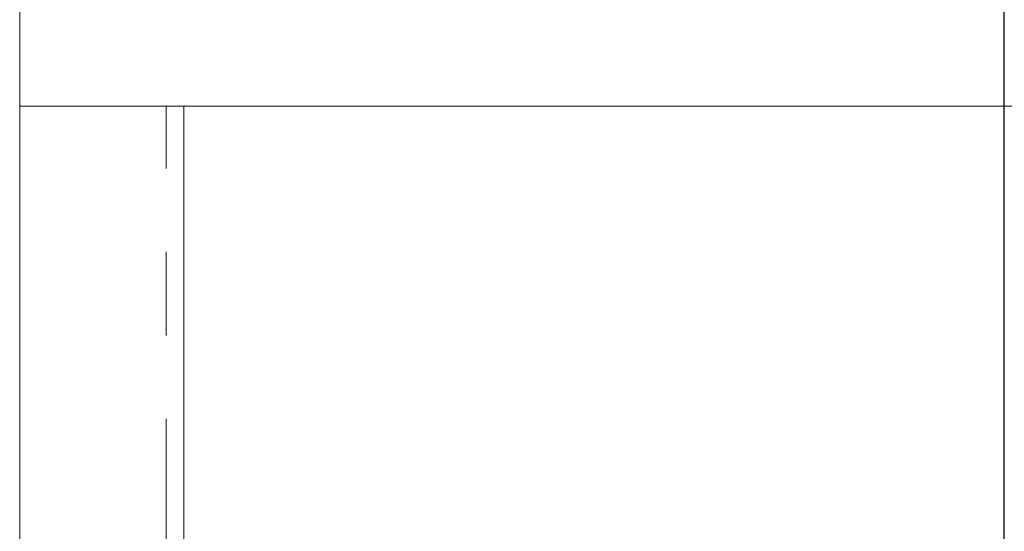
# Model space of a CAD drawing. Header units: millimetres. Extents: x -68 to 153, y 78 to 418.
# Tile 28 of 32: x -23.79 to -8.79, y 358.55 to 366.33. Entities that reach past the tile are written whole.
import ezdxf

# ---------------------------------------------------------------- set-up
doc = ezdxf.new("R2010")
doc.units = ezdxf.units.MM
doc.linetypes.add('PHANTOM', pattern=[12.7, 6.35, -1.27, 1.27, -1.27, 1.27, -1.27])
doc.layers.add('FOND_DE_PLAN', color=7, linetype='Continuous')

# ---------------------------------------------------------------- blocks, each defined once
blk = doc.blocks.new('SW_CENTERMARKSYMBOL_2')
at = {"layer": 'FOND_DE_PLAN', "color": 0}
blk.add_line((38.891, -33.891), (38.891, 97.877), dxfattribs=at)

msp = doc.modelspace()

# ---------------------------------------------------------------- linework, layer by layer
at = {"color": 7, "linetype": 'Continuous', "lineweight": 15}
for p, q in [((-23.791, 365.02), (-23.791, 372.02)), ((-23.791, 314.889), (-23.791, 365.02)), ((-21.559, 365.02), (-23.791, 365.02)), ((-21.291, 365.02), (-21.559, 365.02)), ((-8.791, 365.02), (-21.291, 365.02)), ((-21.291, 298.02), (-21.291, 365.02)), ((3.709, 365.02), (-8.791, 365.02))]:
    msp.add_line(p, q, dxfattribs=at)
at = {"color": 8, "linetype": 'PHANTOM', "lineweight": 0}
msp.add_line((-21.559, 290.408), (-21.559, 365.02), dxfattribs=at)

# ---------------------------------------------------------------- block references
at = {"layer": 'FOND_DE_PLAN', "color": 7}
msp.add_blockref('SW_CENTERMARKSYMBOL_2', (-47.682, 292.91), dxfattribs=at)

doc.saveas('drawing.dxf')
